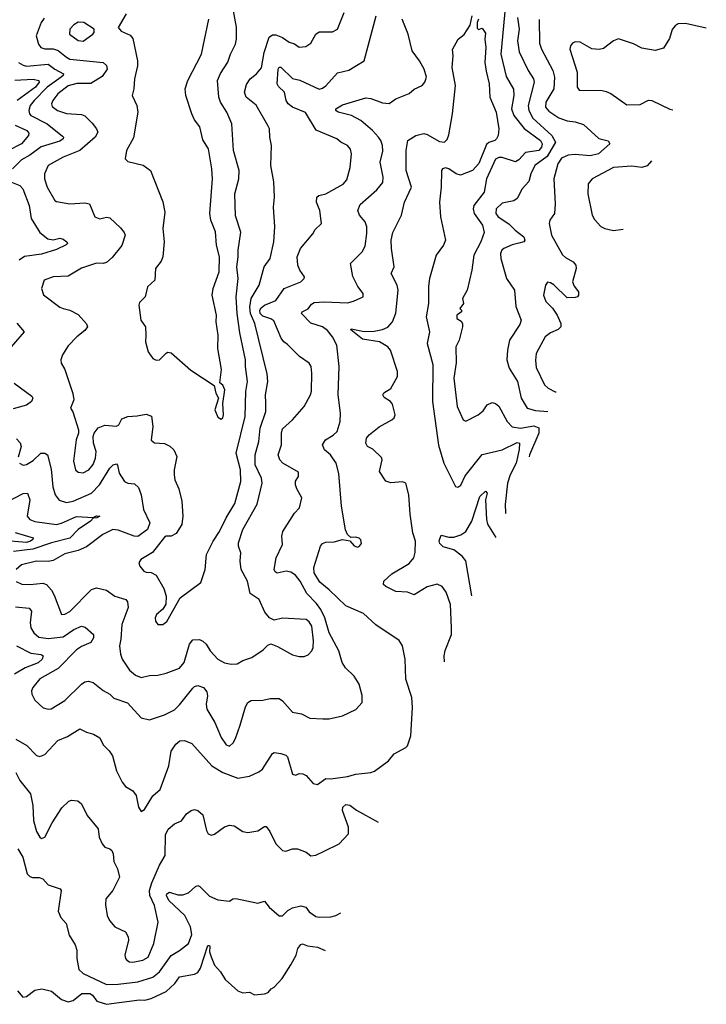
# Model space of a CAD drawing. Extents: x 2143765 to 2212931, y 878955 to 1017455.
# Tile 20 of 256: x 2171884 to 2176013, y 881280 to 887202. Entities that reach past the tile are written whole.
import ezdxf

# ---------------------------------------------------------------- set-up
doc = ezdxf.new("R2010")
doc.units = 0

msp = doc.modelspace()

# ---------------------------------------------------------------- linework, layer by layer
at = {"layer": '0CON20XD'}
for points in [[(2174810.5, 887359.5), (2174776.1, 886995), (2174809.5, 886859.5), (2174853, 886783), (2174855.2, 886745), (2174841.9, 886665), (2174855, 886626.2)], [(2172745, 883564.3), (2172768, 883582), (2172848.6, 883725), (2172973.2, 883816.8), (2173000, 883895), (2173008.1, 883985), (2173046.5, 884065), (2173085.9, 884124.1), (2173125.2, 884204.8), (2173178.5, 884291.5), (2173213.6, 884425), (2173211.2, 884495), (2173184.7, 884595), (2173239.4, 884815), (2173243.8, 884966.2), (2173253.9, 885025), (2173241.1, 885115), (2173241.4, 885155), (2173208.5, 885318.5), (2173191.6, 885435), (2173185.8, 885535), (2173196.6, 885645), (2173190.3, 885715), (2173198.4, 885775), (2173196.8, 885815), (2173212.8, 885922.8), (2173182.2, 886022.2), (2173177.8, 886155), (2173200.6, 886245), (2173203.1, 886295), (2173169.5, 886415), (2173160, 886575), (2173130, 886645), (2173091.2, 886705), (2173080.4, 886735), (2173073.8, 886835), (2173091.6, 886878.4), (2173134.7, 886945.3), (2173151.8, 886995), (2173182.2, 887055), (2173187.8, 887085), (2173186.8, 887156.8), (2173163.1, 887286.9)], [(2172525, 887236.7), (2172476.7, 887155), (2172493.2, 887133.2), (2172547.8, 887107.8), (2172565, 887088), (2172593.2, 886955), (2172593.1, 886925), (2172573.8, 886845), (2172571.1, 886785), (2172559.4, 886745), (2172588.9, 886685), (2172593.3, 886645), (2172568.3, 886491.7), (2172525.8, 886415), (2172518.8, 886365), (2172535, 886348), (2172626.8, 886326.8), (2172670, 886295), (2172745.4, 886105.4), (2172757.3, 886045), (2172744, 885945), (2172751.9, 885865), (2172744.3, 885775), (2172735, 885750), (2172700, 885705), (2172695.5, 885635), (2172652.5, 885595), (2172638, 885535), (2172605, 885500), (2172600, 885485), (2172613.3, 885395), (2172640, 885355), (2172643.3, 885305), (2172641.2, 885265), (2172656, 885205), (2172685, 885163.3), (2172705, 885153.8), (2172723.9, 885156.1), (2172765, 885196.7), (2172775, 885201.2), (2172795, 885198), (2172913.6, 885093.6), (2173052.5, 885002.5), (2173064.2, 884955), (2173078.8, 884925), (2173057.1, 884855), (2173075, 884811.2), (2173095, 884800)], [(2172522.1, 883627.9), (2172498.2, 883565), (2172492.9, 883475), (2172483.8, 883435), (2172490, 883385), (2172500.6, 883355), (2172545, 883288.6), (2172579.8, 883259.8), (2172615, 883245.6), (2172665, 883258.1), (2172715, 883260), (2172765, 883270.6), (2172845, 883301.1), (2172873.3, 883335), (2172905, 883445.8), (2172925, 883472.5), (2172965, 883473.1), (2172985, 883464.3), (2173005, 883445.8), (2173028.9, 883405), (2173075.6, 883355), (2173115, 883333.8), (2173155, 883325.4), (2173191.5, 883328.5), (2173225, 883347.1), (2173280, 883365), (2173347.4, 883412.6), (2173375, 883440), (2173395, 883448), (2173435, 883432.5), (2173525, 883381.1), (2173565, 883371.1), (2173595, 883370.9), (2173618.1, 883381.9), (2173640.4, 883405), (2173648.4, 883425), (2173650.3, 883465), (2173640, 883555), (2173625, 883581.1), (2173605.8, 883595), (2173465, 883602.5), (2173415, 883590), (2173386.2, 883605), (2173358.7, 883638.7), (2173322.9, 883715), (2173270.6, 883750.6), (2173254.7, 883824.7), (2173215.5, 883895), (2173209.2, 883945), (2173212.9, 883995), (2173199.4, 884035), (2173199.4, 884055), (2173225.6, 884135), (2173312.6, 884287.4), (2173342.9, 884415), (2173337.1, 884445), (2173300.7, 884525), (2173300.3, 884585), (2173321.4, 884665), (2173330.7, 884745), (2173364.6, 884845), (2173363.2, 884895), (2173361.1, 884945), (2173376.9, 885025), (2173372.1, 885072.1), (2173297.3, 885375), (2173271.5, 885435), (2173267.8, 885472.2), (2173275.2, 885525), (2173323.2, 885605), (2173354.1, 885715.9), (2173389.4, 885765), (2173412.5, 885865), (2173418.8, 885955), (2173410, 886075), (2173415.5, 886135), (2173412.6, 886227.4), (2173393.5, 886325), (2173398.9, 886445), (2173387.8, 886495), (2173385.6, 886545), (2173376.7, 886565), (2173305, 886687.5), (2173245.5, 886735), (2173236.4, 886765), (2173248.2, 886811.8), (2173269.4, 886845), (2173308.6, 886875), (2173337.5, 886912.5), (2173354.2, 887005), (2173385, 887096.9), (2173405, 887111.5), (2173425, 887110), (2173464.7, 887094.7), (2173505, 887065.6), (2173535.5, 887055.5), (2173565, 887036), (2173605, 887040.8), (2173635, 887061.2), (2173665, 887113.8), (2173685, 887128.8), (2173765, 887128.6), (2173794, 887145), (2173835.7, 887245)], [(2171858.6, 883671.4), (2171941.7, 883661.7), (2171954.1, 883644.1), (2171946.1, 883575), (2171951.2, 883545), (2171968.5, 883515), (2171998.4, 883488.4), (2172055, 883480.3), (2172145, 883490.8), (2172210, 883535), (2172255, 883554.3), (2172277.6, 883547.6), (2172327.5, 883505), (2172328.1, 883485), (2172312, 883455), (2172255, 883431.6), (2172225, 883411.6), (2172115, 883299.4), (2172005, 883237.1), (2171963.6, 883185), (2171955.5, 883165), (2171956.4, 883145), (2171975, 883108.6), (2172025, 883063.1), (2172055, 883054.4), (2172072.6, 883057.4), (2172155, 883106.7), (2172255, 883205.6), (2172275, 883219.4), (2172295, 883224.3), (2172325, 883214.4), (2172385, 883167.1), (2172425, 883145.6), (2172450.9, 883120.9), (2172532.9, 883092.9), (2172615, 883002), (2172665, 882990), (2172755, 883021.2), (2172815, 883051.2), (2172845, 883080.5), (2172925, 883181.9), (2172935, 883191.4), (2172955, 883196.9), (2172990, 883185), (2173009.6, 883159.6), (2173013.1, 883135), (2173004.7, 883085), (2173008.9, 883055), (2173057.5, 882975), (2173096.2, 882885), (2173125, 882840), (2173145, 882832.9), (2173167.1, 882852.9), (2173181.9, 882878.1), (2173210.5, 882959.5), (2173241.4, 883068.6), (2173255.4, 883094.6), (2173275, 883106.9), (2173345, 883110), (2173390.3, 883119.7), (2173445, 883119.2), (2173465, 883105.8), (2173525, 883036.2), (2173577.9, 883027.9), (2173628.6, 883001.4), (2173705.9, 882995.9), (2173745, 882996), (2173825, 883014), (2173905, 883053.3), (2173942.5, 883095), (2173943.6, 883136.4), (2173925.6, 883205.6), (2173895, 883253.3), (2173843, 883303), (2173822, 883335), (2173802.9, 883405), (2173745, 883514.2), (2173719.4, 883605), (2173694.8, 883654.8), (2173669.6, 883689.6), (2173609.8, 883749.8), (2173571.1, 883825), (2173541.7, 883861.7), (2173515, 883879.4), (2173485.3, 883884.7), (2173432.1, 883872.1), (2173420, 883880), (2173414.6, 883894.6), (2173426.2, 883965), (2173464.4, 884045), (2173461.1, 884095), (2173466.2, 884123.8), (2173536.4, 884233.6), (2173566, 884265), (2173580, 884325), (2173549.6, 884379.6), (2173542.2, 884405), (2173543.1, 884426.9), (2173560, 884455), (2173559.7, 884479.7), (2173465.6, 884535), (2173447.8, 884555), (2173438.9, 884585), (2173458.9, 884645), (2173458.5, 884715), (2173465, 884740.8), (2173524.4, 884795), (2173594, 884875), (2173632, 884945), (2173637.7, 884967.7), (2173641.1, 885075), (2173635.7, 885115), (2173625, 885136.7), (2173566.6, 885176.6), (2173495, 885247.5), (2173472.5, 885265), (2173456.9, 885286.9), (2173411.1, 885391.1), (2173393.3, 885403.3), (2173345, 885419.5), (2173330.3, 885435), (2173327.3, 885455), (2173335, 885468.9), (2173355, 885484.2), (2173425, 885513.1), (2173475, 885584.4), (2173573.8, 885625), (2173593.8, 885645), (2173596.2, 885655), (2173568, 885695), (2173557.1, 885725), (2173552.5, 885775), (2173572, 885825), (2173646.4, 885913.6), (2173660.9, 885939.1), (2173698.8, 885975), (2173688.1, 886055), (2173667.8, 886105), (2173670, 886135), (2173683.3, 886145), (2173725, 886153.6), (2173828.6, 886211.4), (2173850.9, 886239.2), (2173872, 886312), (2173878.2, 886395), (2173873.4, 886423.4), (2173855, 886444.2), (2173815, 886464.3), (2173790, 886485), (2173667.1, 886537.1), (2173603, 886643), (2173524, 886675), (2173498.6, 886695), (2173487.1, 886715), (2173476.5, 886765), (2173440.1, 886800.1), (2173432.4, 886815), (2173438.5, 886905), (2173445, 886915.8), (2173455, 886916.9), (2173525, 886848.2), (2173567.7, 886837.8), (2173685, 886783.2), (2173705, 886789.1), (2173725.3, 886804.7), (2173795, 886881.1), (2173862.4, 886897.6), (2173955, 886953.8), (2174027.2, 887225)], [(2171861.1, 882875), (2171926, 882836), (2171985, 882775.7), (2172005, 882769.4), (2172035, 882781.4), (2172113.1, 882866.9), (2172170.5, 882890.5), (2172245, 882937.5), (2172285, 882916.2), (2172327.5, 882905), (2172365, 882883.3), (2172385, 882841.2), (2172422, 882805), (2172442.5, 882775), (2172465.7, 882685), (2172500.8, 882615), (2172520.9, 882590.9), (2172565, 882564), (2172584.3, 882535), (2172598.6, 882465), (2172615, 882440), (2172635, 882451.2), (2172685, 882534.3), (2172727.6, 882572.4), (2172781.5, 882715), (2172795, 882803.3), (2172822, 882845), (2172845.9, 882864.1), (2172875, 882866.2), (2172919.1, 882849.1), (2173038.5, 882715), (2173105, 882674), (2173195, 882640), (2173265, 882652.9), (2173322.4, 882677.6), (2173344, 882695), (2173405, 882788.8), (2173415, 882793.8), (2173455, 882788.8), (2173485, 882778.8), (2173495, 882767.5), (2173525, 882664), (2173545, 882657.5), (2173565, 882667.5), (2173585.9, 882665.9), (2173605.7, 882655.7), (2173647.7, 882607.7), (2173675, 882601.2), (2173725, 882638.9), (2173755, 882636.2), (2173855, 882649.1), (2173905, 882664.4), (2173995, 882674.2), (2174017.9, 882682.1), (2174102, 882745), (2174135, 882786.2), (2174205, 882823.8), (2174216, 882835), (2174235.7, 882895), (2174246.5, 883065), (2174241.5, 883125), (2174206.5, 883235), (2174202.5, 883355), (2174185.6, 883435.6), (2174165, 883467.5), (2174025, 883562.5), (2173950.6, 883630.6), (2173845, 883676.4), (2173745, 883772.9), (2173688.5, 883818.5), (2173653.6, 883875), (2173652.1, 883907.9), (2173692.5, 884035), (2173705, 884052), (2173725, 884060), (2173775, 884060.8), (2173825, 884076), (2173868.3, 884068.3), (2173895, 884037.5), (2173915, 884030), (2173927.5, 884035), (2173938.3, 884051.7), (2173935, 884072.5), (2173925, 884083.3), (2173905, 884090), (2173875, 884087.5), (2173855.8, 884105.8), (2173843, 884133), (2173818.5, 884275), (2173803.3, 884473.3), (2173786.5, 884535), (2173752.9, 884585), (2173717.5, 884615), (2173704.5, 884645), (2173722.5, 884675), (2173768, 884702), (2173792.7, 884725), (2173810.8, 884785), (2173813.6, 884835), (2173799.5, 884945), (2173804, 885115), (2173791.5, 885245), (2173764.6, 885295), (2173735, 885332.2), (2173704, 885355), (2173635, 885376.7), (2173578, 885435), (2173582, 885445), (2173617.6, 885462.4), (2173638.7, 885491.3), (2173655, 885501.1), (2173715, 885505.3), (2173855, 885499.2), (2173891.7, 885508.3), (2173950, 885535), (2173950, 885555), (2173917.7, 885597.7), (2173886.9, 885656.9), (2173872.2, 885735), (2173943.5, 885805), (2173960.4, 885839.6), (2173971.8, 885915), (2173970.5, 885955), (2173961.5, 885985), (2173927.8, 886025), (2173918.1, 886055), (2173930.5, 886089.5), (2174030.9, 886179.1), (2174067.1, 886222.9), (2174069.2, 886255), (2174051.2, 886345), (2174068.3, 886411.7), (2174066.5, 886445), (2174055.9, 886475), (2174041.1, 886495), (2174005, 886534.6), (2173934.5, 886595), (2173878.1, 886625), (2173798.5, 886645), (2173785.5, 886655), (2173784.5, 886665), (2173825, 886690), (2173965, 886730.9), (2173995, 886727.3), (2174065, 886701.5), (2174105, 886698.5), (2174145, 886725.6), (2174225, 886758), (2174255.5, 886784.5), (2174304.4, 886805.6), (2174320, 886825), (2174329.2, 886855), (2174316.7, 886903.3), (2174288, 886955), (2174242.9, 887015), (2174220.6, 887115), (2174184.6, 887204.6)], [(2172031.7, 887211.7), (2172013.6, 887185), (2171982.7, 887105), (2171996.9, 887055), (2172010.6, 887035), (2172035.8, 887025.8), (2172085, 887025.7), (2172116.1, 887016.1), (2172165, 886975.4), (2172186.2, 886965), (2172385, 886944.4), (2172405, 886926.2), (2172410, 886905), (2172379.1, 886860.8), (2172311.6, 886818.4), (2172227.2, 886817.2), (2172175, 886803.3), (2172113.9, 886756.1), (2172082.7, 886715), (2172075.5, 886695), (2172079.2, 886679.2), (2172111.4, 886655), (2172165, 886637.3), (2172255, 886631.5), (2172275, 886623.8), (2172319.9, 886579.9), (2172346.7, 886545), (2172354.4, 886525), (2172338.1, 886495), (2172245.5, 886415), (2172146, 886375), (2172055, 886325.5), (2172032.5, 886275), (2172032.3, 886245), (2172049.6, 886195), (2172094.2, 886115), (2172105, 886107.5), (2172185, 886094.4), (2172275, 886101.1), (2172303.3, 886095), (2172335.8, 886015.8), (2172365, 886004.4), (2172405, 886014.5), (2172425, 886009.5), (2172490.2, 885950.2), (2172511.9, 885921.9), (2172517.1, 885905), (2172497.4, 885842.6), (2172439.6, 885770.4), (2172405, 885741.5), (2172385, 885735.5), (2172345, 885738.2), (2172255, 885706.7), (2172175, 885658.6), (2172085, 885656), (2172032, 885635), (2172015.9, 885584.1), (2172027, 885547), (2172125, 885472.5), (2172145, 885465.6), (2172185, 885455.6), (2172235, 885428.6), (2172285, 885373.3), (2172292, 885355), (2172275, 885332), (2172227.5, 885295), (2172175, 885240.8), (2172142, 885185), (2172131.2, 885155), (2172133.8, 885135), (2172155, 885097.5), (2172203.7, 884953.7), (2172208.9, 884915), (2172188.8, 884865), (2172204.1, 884844.1), (2172237.1, 884735), (2172237.1, 884715), (2172223.3, 884675), (2172206.6, 884546.6), (2172219.2, 884495), (2172235, 884480), (2172265, 884476.7), (2172299.4, 884495), (2172325, 884526.9), (2172339.5, 884565), (2172344.7, 884604.7), (2172328.4, 884655), (2172324.7, 884695.3), (2172330.9, 884715), (2172355, 884747.8), (2172395, 884762.3), (2172465, 884756.9), (2172480, 884765), (2172498, 884802), (2172535, 884814.2), (2172589.5, 884819.5), (2172645, 884828.9), (2172676.5, 884816.5), (2172684.5, 884755), (2172675, 884673.3), (2172695, 884656), (2172755, 884651.9), (2172787.1, 884637.1), (2172810.8, 884615), (2172829.2, 884575), (2172812.5, 884495), (2172812, 884465), (2172816.2, 884435), (2172840.5, 884380.5), (2172858.8, 884305), (2172864.2, 884215), (2172858, 884165), (2172825, 884111.2), (2172795, 884096), (2172765, 884095.7), (2172755, 884089.2), (2172681.9, 883998.1), (2172612.5, 883955), (2172600, 883935), (2172606.2, 883915), (2172630, 883885), (2172645, 883878), (2172675, 883877.5), (2172705, 883861.4), (2172751.6, 883781.6), (2172765.5, 883734.5), (2172763.4, 883686.6), (2172743.6, 883656.4), (2172707.5, 883625), (2172698, 883605), (2172700, 883585), (2172713.8, 883565), (2172745, 883564.3)], [(2172265, 887072.9), (2172324, 887115), (2172332, 887125), (2172332, 887145), (2172270, 887185), (2172235, 887187.3), (2172208.9, 887171.1), (2172186, 887145), (2172182.5, 887115), (2172235, 887075.6), (2172265, 887072.9)], [(2173095, 884800), (2173105, 884807.5), (2173109.2, 884825), (2173105.9, 884894.1), (2173116.7, 884975), (2173105, 885003.3), (2173087.5, 885017.5), (2173097.9, 885097.9), (2173075.9, 885224.1), (2173077.3, 885305), (2173065.5, 885385), (2173066.9, 885425), (2173040.6, 885545), (2173047.1, 885585), (2173082.8, 885685), (2173084.7, 885774.7), (2173067.5, 885845), (2173060.4, 885925), (2173033.3, 885995), (2173026.7, 886035), (2173043.9, 886245), (2173039.1, 886305), (2173018.2, 886425), (2172985, 886480), (2172966.9, 886556.9), (2172935, 886598.6), (2172918.5, 886635), (2172882.5, 886745), (2172878.5, 886785), (2172894.4, 886835), (2172976.9, 886995), (2173022.1, 887205)], [(2174438.3, 883339.9), (2174436.7, 883375), (2174442.5, 883407.5), (2174479.5, 883505), (2174481.2, 883545), (2174475.4, 883685.4), (2174449.1, 883759.1), (2174425, 883792.5), (2174395, 883806.9), (2174335, 883790.9), (2174255, 883742.9), (2174215, 883758.6), (2174145, 883762.5), (2174085, 883792.1), (2174071.8, 883805), (2174074.5, 883825.5), (2174121, 883869), (2174225, 883930.5), (2174254, 883966), (2174262.4, 883997.6), (2174263.3, 884065), (2174247.9, 884115), (2174231.6, 884228.4), (2174223.2, 884345), (2174205, 884413.8), (2174185, 884422.9), (2174115, 884416), (2174085.8, 884425.8), (2174048, 884485), (2174062.5, 884555), (2174059.1, 884569.1), (2174007.8, 884617.8), (2173975.5, 884635.5), (2173965.6, 884655), (2173969.4, 884685), (2173985.7, 884705), (2174045, 884753.1), (2174121.2, 884795), (2174135, 884806.7), (2174142, 884825), (2174125, 884890), (2174113.3, 884905), (2174075, 884930), (2174067.1, 884945), (2174072.9, 884957.1), (2174115.5, 884984.5), (2174156.7, 885055), (2174155.5, 885085), (2174114.6, 885215), (2174096.9, 885235), (2174047.8, 885265), (2173945, 885280.5), (2173874.2, 885335.8), (2173877.5, 885342.5), (2173955, 885326.7), (2174015, 885327.8), (2174065, 885338.2), (2174096.7, 885353.3), (2174125, 885385.4), (2174146, 885436), (2174160, 885575), (2174154.6, 885605), (2174117.5, 885675), (2174135.6, 885715), (2174118.8, 885825), (2174118.4, 885875), (2174127.9, 885922.1), (2174180.6, 886025), (2174198.5, 886105), (2174238.9, 886195), (2174206.9, 886295), (2174207.1, 886415), (2174217.5, 886475), (2174265, 886505.6), (2174315, 886517.1), (2174335, 886511.9), (2174408.8, 886468.8), (2174438, 886465), (2174455, 886480.8), (2174465, 886508.8), (2174486.2, 886635), (2174504.7, 886805), (2174484.2, 886915), (2174490.9, 886985), (2174486.9, 887023.1), (2174521.5, 887085), (2174557.1, 887112.9), (2174591.7, 887168.3), (2174605, 887224.2)], [(2174642.5, 887205), (2174634.4, 887185), (2174635, 887150), (2174642.5, 887142.5), (2174665, 887150), (2174685, 887120), (2174680, 887085), (2174686.5, 887035), (2174681.5, 886945), (2174688.6, 886891.4), (2174707.3, 886815), (2174710, 886735), (2174749.1, 886645), (2174765.7, 886545), (2174761.2, 886505), (2174752, 886485), (2174740, 886475), (2174705, 886462.3), (2174689.9, 886450.1), (2174645, 886336.7), (2174606.9, 886295), (2174535, 886266.5), (2174507.5, 886275), (2174465, 886303.9), (2174445, 886310.7), (2174425.7, 886305), (2174420, 886295), (2174418.2, 886195), (2174408.8, 886105), (2174413.3, 886015), (2174444.4, 885875), (2174432.2, 885845), (2174387.5, 885785), (2174348.4, 885645), (2174341.7, 885598.3), (2174342.4, 885495), (2174328.2, 885415), (2174348.7, 885325), (2174333.8, 885253.8), (2174367.6, 885127.6), (2174365.7, 884905), (2174401.8, 884641.8), (2174435.3, 884535), (2174503.8, 884395), (2174519.3, 884390.7), (2174537.3, 884402.7), (2174562, 884458), (2174665, 884585.6), (2174785, 884614.7), (2174875, 884659.1), (2174888.5, 884655), (2174887.5, 884617.5), (2174869.1, 884535), (2174833.3, 884465), (2174816.8, 884415), (2174803.4, 884285), (2174805.3, 884235.3), (2174806.7, 884231.4)], [(2174877.4, 887215), (2174886.9, 887145), (2174876.4, 887075), (2174887.4, 887007.4), (2174941.5, 886895), (2174972.9, 886845), (2174976.6, 886826.6), (2174941.8, 886685), (2174945.8, 886655), (2174969.4, 886609.4), (2175084.7, 886505), (2175106.1, 886465), (2175055, 886377.8), (2174982.5, 886325), (2174957.1, 886275), (2174945, 886227.5), (2174905.6, 886185), (2174875, 886126.2), (2174855, 886113.1), (2174785, 886098.9), (2174748.2, 886065), (2174747.7, 886035), (2174761.2, 886015), (2174824.8, 885974.8), (2174863.1, 885935), (2174914.6, 885895), (2174920.5, 885875), (2174915.8, 885865), (2174885, 885857.8), (2174845, 885847.6), (2174795.6, 885825), (2174783.1, 885815), (2174774.5, 885795), (2174777.3, 885765), (2174811.8, 885645), (2174858.9, 885575), (2174866.4, 885476.4), (2174898.5, 885395), (2174891.2, 885368.8), (2174829.5, 885275), (2174816.2, 885215), (2174813.5, 885155), (2174826.5, 885105), (2174877.9, 885025), (2174898.7, 884925), (2174935, 884865.6), (2174985, 884850.8), (2175060.5, 884845.5)], [(2175008.2, 887201.8), (2175010.1, 887060.1), (2175021.1, 887025), (2175089.7, 886895), (2175100.2, 886855), (2175096.3, 886785), (2175047.7, 886705), (2175045.9, 886675), (2175065, 886651.1), (2175125, 886612.3), (2175175, 886593.6), (2175225, 886586.5)], [(2176012.6, 887149.7), (2175888.1, 887178.1), (2175844.3, 887175.7), (2175824.4, 887165), (2175806.6, 887143.4), (2175792.3, 887087.7), (2175755, 887030), (2175705, 887015.8), (2175625, 887030.6), (2175575, 887055.7), (2175485.6, 887085.6), (2175454.6, 887075.4), (2175395, 887027.5), (2175368.3, 887021.7), (2175325, 887026.7), (2175255, 887066.9), (2175225, 887068.2), (2175208.8, 887061.2), (2175195.6, 887045), (2175192.7, 887025), (2175236.2, 886885), (2175235.7, 886795.7), (2175247.7, 886777.7), (2175385.5, 886775.5), (2175410, 886770), (2175437.9, 886757.9), (2175535, 886688.8), (2175615, 886692.5), (2175665, 886716.9), (2175685, 886715.6), (2175793.6, 886663.6), (2175810.4, 886660.3)], [(2171876.4, 886945), (2171905, 886927.3), (2171925, 886922.5), (2172054.3, 886934.3), (2172095, 886903.3), (2172147.3, 886875), (2172145.4, 886865), (2172133.3, 886855), (2172049.6, 886795), (2171971.2, 886715), (2171946.8, 886685), (2171938.9, 886655), (2171942.8, 886635), (2171951.2, 886625), (2172048.9, 886575), (2172141.7, 886501.7), (2172147.7, 886495), (2172145.9, 886485), (2172125, 886471.2), (2172012.4, 886437.6), (2171945, 886385.9), (2171895, 886358.9), (2171841.2, 886305)], [(2171855, 886838.7), (2171965, 886842.9), (2171999.2, 886835), (2172001.1, 886825), (2171978, 886795), (2171869.6, 886715)], [(2174855, 886626.2), (2174917, 886547), (2175016.2, 886475), (2175024.8, 886455), (2175022.2, 886435), (2175005.3, 886414.7), (2174925, 886403.3), (2174885, 886358.5), (2174865, 886347.3), (2174785, 886373.5), (2174765, 886373.2), (2174745, 886361.8), (2174691.1, 886245), (2174676.2, 886165), (2174614.4, 886085), (2174610, 886065), (2174616.5, 886035), (2174667.5, 885965), (2174677.7, 885922.3), (2174657.1, 885865), (2174615.5, 885785), (2174602.5, 885695), (2174573.8, 885575), (2174547.5, 885525), (2174552.5, 885495), (2174530, 885465), (2174540, 885455), (2174540, 885445), (2174512.5, 885425), (2174512.5, 885405), (2174539.3, 885389.3), (2174547.5, 885375), (2174547.5, 885355), (2174526.7, 885275), (2174506.7, 885235), (2174508.3, 885138.3), (2174494.5, 885045), (2174514.4, 884875), (2174551.2, 884795), (2174567.5, 884787.5), (2174641.2, 884825), (2174671.2, 884848.8), (2174695, 884886), (2174725, 884899.2), (2174745, 884894.2), (2174765, 884878), (2174815.2, 884785.2), (2174845, 884753.1), (2174895, 884745.2), (2174975, 884758.8), (2175005, 884746.7), (2175006.5, 884714.8), (2174950, 884585), (2174947.9, 884573.1)], [(2175225, 886586.5), (2175275, 886571.4), (2175367, 886487), (2175422.4, 886472.4), (2175432, 886455), (2175364.4, 886394.4), (2175315, 886382.5), (2175225, 886390.6), (2175182.2, 886387.8), (2175142.1, 886367.9), (2175120.3, 886335), (2175096.5, 886243.5), (2175104.4, 886095), (2175099.5, 886035), (2175070.8, 885995), (2175068.6, 885975), (2175082.7, 885905), (2175147.1, 885787.1), (2175165, 885770.8), (2175212.5, 885745), (2175228, 885725), (2175229.4, 885705), (2175208.6, 885625), (2175218.8, 885598.8), (2175243.3, 885565), (2175243.3, 885545), (2175237.5, 885535), (2175225, 885531.2), (2175175, 885528), (2175095, 885606.9), (2175075, 885620), (2175056.7, 885623.3), (2175046.2, 885605), (2175034.4, 885545), (2175046.8, 885506.8), (2175087.4, 885467.4), (2175115.4, 885425.4), (2175137.5, 885375), (2175138, 885355), (2175121.7, 885338.3), (2175075, 885317.5), (2175043.3, 885295), (2174990.5, 885195), (2174985.4, 885154.6), (2174990.1, 885110.1), (2175040.5, 885005), (2175060.8, 884985), (2175103, 884963), (2175109.2, 884963.3)], [(2171857.2, 886567.2), (2171927.1, 886535), (2171938.7, 886518.7), (2171937.7, 886505), (2171894.7, 886455), (2171808.8, 886411.2)], [(2175683.3, 886352.6), (2175656.6, 886323.4), (2175625, 886313.3), (2175565, 886320.4), (2175455, 886312.9), (2175325.3, 886244.7), (2175301.8, 886215), (2175301.2, 886155), (2175326.6, 886026.6), (2175340.8, 886000.8), (2175378, 885958), (2175403.3, 885945), (2175455, 885934.6), (2175513.6, 885942.1)], [(2171835.4, 886225.4), (2171885, 886203.8), (2171903.6, 886185), (2171940.8, 886085), (2171953.1, 886005), (2172005, 885922.5), (2172052.7, 885882.7), (2172085, 885878.2), (2172125, 885888.1), (2172145, 885882.4), (2172167.9, 885865), (2172171.1, 885855), (2172162.4, 885847.6), (2172105, 885820), (2172015, 885791.8), (2171912.6, 885777.4), (2171880, 885755)], [(2171866.7, 885376.7), (2171910, 885325), (2171832.2, 885235)], [(2171850.9, 885015), (2171957.8, 884937.8), (2171961.9, 884925), (2171955, 884906), (2171925, 884883.1), (2171845, 884862.2)], [(2171865, 884680.8), (2171887.1, 884657.1), (2171892, 884635), (2171875, 884570)], [(2171881.9, 884535), (2171905, 884522.2), (2171925, 884526.5), (2171965, 884550.8), (2172011.2, 884595), (2172035, 884595.6), (2172051.4, 884585), (2172072.4, 884497.6), (2172082.5, 884392.5), (2172096.7, 884345), (2172121.7, 884311.7), (2172165, 884298.9), (2172205, 884306.6), (2172315, 884353.2), (2172362.8, 884405), (2172425.6, 884505), (2172445, 884524.3), (2172465, 884531.2), (2172472.5, 884522.5), (2172482.9, 884475), (2172514, 884424), (2172535, 884413.5), (2172575, 884410.6), (2172598.1, 884388.1), (2172614.2, 884345), (2172627.5, 884255), (2172665.5, 884175), (2172653.1, 884135), (2172595, 884092.5), (2172572, 884095), (2172475, 884132.5), (2172443.8, 884135), (2172382.9, 884105), (2172285, 884031.6), (2172235, 884008.7), (2172155, 883988.2), (2172085, 883948.8), (2172055, 883942.3), (2171985, 883945.8), (2171895, 883923.3), (2171862.9, 883895)], [(2171805, 884299.6), (2171905, 884352.7), (2171931.2, 884355), (2171944, 884314), (2171929.2, 884215), (2171944.3, 884195), (2171975, 884183.5), (2172105, 884166.5), (2172135, 884174.1), (2172225, 884214.2), (2172325, 884207.5), (2172345, 884217.1), (2172366.7, 884215), (2172347.5, 884205), (2172325, 884203.8), (2172308.9, 884185), (2172236.4, 884135), (2172185, 884084.2), (2172075, 884056.2), (2171962.2, 884017.8), (2171845.9, 884004.1)], [(2174602, 883735.9), (2174567.1, 883947.1), (2174545, 883975.5), (2174495, 884013.1), (2174431.2, 884031.2), (2174410.8, 884050.8), (2174406.4, 884066.4), (2174419.2, 884100.8), (2174465, 884089.4), (2174495, 884089.5), (2174536.6, 884103.4), (2174566.3, 884123.7), (2174603.1, 884185), (2174651.2, 884335), (2174685, 884365.8), (2174694, 884355), (2174685.4, 884314.6), (2174690.2, 884195), (2174697, 884167), (2174747.5, 884088.1)], [(2171857, 884117), (2171965.7, 884085), (2171963.1, 884075), (2171949.1, 884065), (2171925, 884057), (2171805, 884066.6)], [(2171863.1, 883823.1), (2171896.9, 883806.9), (2171946, 883804), (2172023.6, 883813.6), (2172044.6, 883804.6), (2172075, 883770.8), (2172091.5, 883741.5), (2172135, 883624), (2172155, 883625.6), (2172185, 883641.8), (2172314.7, 883775.3), (2172345, 883784.4), (2172405, 883771.2), (2172455, 883734.5), (2172521.4, 883715), (2172531.5, 883701.5), (2172536, 883666), (2172522.1, 883627.9)], [(2171864, 883436), (2171951.7, 883391.7), (2172013, 883383), (2172025.5, 883375.5), (2172018.2, 883355), (2171995, 883332.8), (2171917.3, 883302.7), (2171853.1, 883265)], [(2171860.8, 882675), (2171884.5, 882625), (2171949.5, 882545), (2171962.3, 882475), (2171967.8, 882385), (2171985, 882320), (2172005, 882284.3), (2172015, 882278.1), (2172035, 882285.7), (2172078.2, 882371.8), (2172137.6, 882462.4), (2172179.2, 882500.8), (2172195, 882508), (2172233, 882503), (2172255, 882486.2), (2172290, 882415), (2172356, 882335), (2172362.5, 882285), (2172380, 882245), (2172395.5, 882225.5), (2172426, 882216), (2172438.9, 882205), (2172446.4, 882185), (2172449.3, 882139.3), (2172472.9, 882095), (2172483.3, 882045), (2172443.3, 881965), (2172401.1, 881915), (2172398.9, 881878.9), (2172408.9, 881815), (2172422.9, 881785), (2172456.9, 881746.9), (2172519.4, 881715), (2172535.9, 881685.9), (2172538.8, 881665), (2172516.9, 881575), (2172520, 881555), (2172528, 881545), (2172544.5, 881534.5), (2172565, 881533.3), (2172625, 881545.5), (2172656.4, 881563.6), (2172690, 881645), (2172716.6, 881773.4), (2172695.3, 881875), (2172666.1, 881935), (2172665.2, 881964.8), (2172679, 882011), (2172725, 882116), (2172757.8, 882175), (2172760.5, 882299.5), (2172777.4, 882332.6), (2172815, 882364.4), (2172856, 882384), (2172887.5, 882425), (2172915, 882446.2), (2172935, 882451.2), (2172955, 882446.2), (2172985, 882420), (2173006.2, 882325), (2173017.5, 882305), (2173035, 882296.7), (2173055, 882303.8), (2173115, 882348), (2173145, 882358), (2173172.7, 882352.7), (2173225, 882320), (2173255, 882314), (2173315, 882324), (2173355, 882350), (2173365, 882350), (2173388.3, 882318.3), (2173424.6, 882244.6), (2173464.4, 882204.4), (2173485, 882202), (2173525, 882216), (2173555, 882215.8), (2173605.9, 882195.9), (2173635, 882173.3), (2173665, 882176.7), (2173715, 882201.2), (2173805.5, 882244.5), (2173860.5, 882305), (2173861.8, 882345), (2173825.7, 882445), (2173827.2, 882465), (2173845, 882482), (2173868.5, 882478.5), (2173908.2, 882448.2), (2174039.9, 882375.5)], [(2171873.5, 882215), (2171903.1, 882165), (2171929.2, 882065), (2171945, 882048), (2171961.7, 882041.7), (2172001.7, 882041.7), (2172022.5, 882035), (2172055, 881998.8), (2172127.5, 881975), (2172133.8, 881965), (2172115, 881840), (2172131.2, 881801.2), (2172163.8, 881765), (2172182, 881695), (2172217.4, 881637.4), (2172227.1, 881605), (2172227.1, 881555), (2172240.2, 881490.2), (2172266, 881465), (2172405, 881400), (2172475, 881400.3), (2172594.2, 881415.8), (2172685, 881443.3), (2172725.3, 881475), (2172795, 881573.8), (2172845, 881602.9), (2172899.4, 881645), (2172919.7, 881700.3), (2172911.9, 881745), (2172876.6, 881815), (2172781.6, 881905), (2172765.9, 881935), (2172768.5, 881945), (2172785.2, 881955.2), (2172835, 881938.7), (2172865, 881938.5), (2172899.9, 881950.1), (2172940.8, 881989.2), (2172955, 881994.4), (2172968, 881988), (2173025, 881930), (2173075, 881908), (2173145, 881901.2), (2173166.1, 881913.9), (2173184.1, 881915.9), (2173315, 881887.5), (2173355, 881899.4), (2173383.7, 881863.7), (2173445, 881812.9), (2173465, 881812.9), (2173496.6, 881843.4), (2173525, 881859.6), (2173575, 881871.5), (2173604, 881864), (2173625, 881836.9), (2173665, 881807.8), (2173685, 881803.3), (2173755, 881806.9), (2173785, 881814.2), (2173814.4, 881829.8)], [(2171870.5, 881360.5), (2171902.5, 881322.5), (2171925, 881326.7), (2171975, 881366), (2172017.7, 881372.3), (2172075, 881360), (2172135, 881309.4), (2172175, 881295.5), (2172205, 881302.2), (2172256.9, 881345), (2172305, 881345.6), (2172322.2, 881335), (2172348.3, 881298.3), (2172405, 881280), (2172605, 881306.9), (2172635.7, 881304.3), (2172675, 881314.2), (2172765, 881357.1), (2172817.5, 881405), (2172845.5, 881444.5), (2172935, 881460.5), (2172955, 881470.5), (2172972, 881498), (2173015, 881633.3), (2173025, 881633.3), (2173027.2, 881627.2), (2173026.2, 881595), (2173034.7, 881564.7), (2173054.8, 881514.8), (2173090.6, 881475), (2173119.7, 881429.7), (2173195, 881361.2), (2173225, 881350), (2173265, 881353.3), (2173295, 881337.5), (2173355, 881343.3), (2173378.3, 881351.7), (2173397, 881373), (2173415, 881382.5), (2173462.5, 881435), (2173515, 881517.5), (2173545.7, 881575), (2173555.6, 881615), (2173575, 881640), (2173585, 881643.3), (2173615, 881632.5), (2173673.8, 881623.8), (2173721, 881603.8)]]:
    msp.add_lwpolyline(points, dxfattribs=at)

doc.saveas('drawing.dxf')
